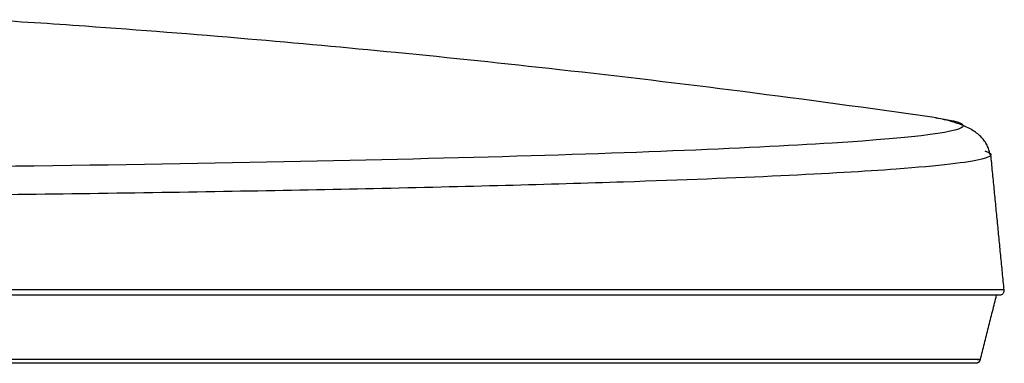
# Model space of a CAD drawing. Header units: centimetres. Extents: x 74448 to 96987, y -37016 to -10817.
# Tile 42 of 174: x 80276 to 80315, y -34739 to -34725. Entities that reach past the tile are written whole.
import ezdxf

# ---------------------------------------------------------------- set-up
doc = ezdxf.new("R2010")
doc.units = ezdxf.units.CM
doc.header["$LTSCALE"] = 0.02
doc.layers.get('0').update_dxf_attribs({"color": 8, "lineweight": 13})
doc.layers.add('CCTV', color=7, linetype='Continuous', lineweight=25)

# ---------------------------------------------------------------- blocks, each defined once
blk = doc.blocks.new('AAT_LCD')
at = {"linetype": 'Continuous'}
for points, degree, knots in [([(1302.33, 54.67, -1912.28), (1288.36, 56.68, -1912.28), (1260.83, 60.42, -1912.28), (1221.1, 65.16, -1912.28), (1184.42, 69.01, -1912.28), (1149.45, 72.2, -1912.28), (1118.87, 74.64, -1912.28), (1099.28, 75.91, -1912.28), (1091.7, 76.35, -1912.28)], 3, [0, 0, 0, 0, 0.199783, 0.393376, 0.566044, 0.722094, 0.892672, 1, 1, 1, 1]), ([(1303.83, 54.47, -1912.28), (1307.47, 53.92, -1912.28), (1309.32, 53.35, -1912.28), (1309.32, 51.47, -1912.28), (1299.36, 50.15, -1912.28), (1261.02, 47.71, -1912.28), (1232.66, 46.58, -1912.28), (1161.88, 44.71, -1912.28), (1119.48, 43.96, -1912.28), (1027.04, 42.97, -1912.28), (977.06, 42.74, -1912.28), (927, 42.74, -1912.28)], 3, [0, 0, 0, 0, 0.09723, 0.09723, 0.322923, 0.322923, 0.548615, 0.548615, 0.774308, 0.774308, 1, 1, 1, 1]), ([(1314.38, 47.1, -1912.28), (1314.41, 47.09, -1912.28), (1316.07, 46.5, -1912.28), (1315.23, 45.16, -1912.28), (1299.38, 43.32, -1912.28), (1270.34, 41.63, -1912.28), (1232.3, 40.13, -1912.28), (1181.55, 38.77, -1912.28), (1119.15, 37.67, -1912.28), (1054.43, 36.96, -1912.28), (1004.85, 36.66, -1912.28), (973.19, 36.56, -1912.28), (957.83, 36.53, -1912.28), (942.43, 36.52, -1912.28), (932.14, 36.52, -1912.28), (927, 36.52, -1912.28)], 3, [0, 0, 0, 0, 0.002393, 0.107486, 0.24589, 0.346089, 0.446219, 0.572099, 0.688617, 0.801413, 0.903296, 0.927474, 0.951651, 0.975826, 1, 1, 1, 1]), ([(1318.38, 16.31, -1912.28), (1318.38, 16.32, -1912.28), (1308.18, 16.32, -1912.28), (1268.98, 16.32, -1912.28), (1239.97, 16.32, -1912.28), (1167.54, 16.32, -1912.28), (1124.14, 16.33, -1912.28), (1029.46, 16.33, -1912.28), (978.22, 16.33, -1912.28), (927, 16.33, -1912.28)], 3, [0, 0, 0, 0, 0.249915, 0.249915, 0.499943, 0.499943, 0.749972, 0.749972, 1, 1, 1, 1]), ([(1318.11, 15.47, -1912.28), (1318.05, 15.41, -1912.28), (1317.93, 15.3, -1912.28), (1317.72, 15.19, -1912.28), (1317.5, 15.13, -1912.28), (1317.35, 15.12, -1912.28), (1317.28, 15.12, -1912.28)], 3, [0, 0, 0, 0, 0.266143, 0.525087, 0.771068, 1, 1, 1, 1]), ([(1318.11, 15.47, -1912.28), (1318.17, 15.54, -1912.28), (1318.26, 15.67, -1912.28), (1318.35, 15.89, -1912.28), (1318.39, 16.12, -1912.28), (1318.39, 16.27, -1912.28), (1318.38, 16.34, -1912.28)], 3, [0, 0, 0, 0, 0.265154, 0.523861, 0.770232, 1, 1, 1, 1]), ([(1317.27, 15.12, -1912.28), (1317.02, 15.12, -1912.28), (1314.12, 15.12, -1912.28), (1303.38, 15.12, -1912.28), (1287.88, 15.12, -1912.28), (1270.02, 15.12, -1912.28), (1251.23, 15.12, -1912.28), (1231.52, 15.12, -1912.28), (1210.48, 15.12, -1912.28), (1186.9, 15.12, -1912.28), (1158.96, 15.12, -1912.28), (1124.05, 15.12, -1912.28), (1080.72, 15.12, -1912.28), (1031.1, 15.12, -1912.28), (979.4, 15.12, -1912.28), (944.58, 15.12, -1912.28), (927, 15.12, -1912.28)], 3, [0, 0, 0, 0, 0.071399, 0.14283, 0.214261, 0.285692, 0.357123, 0.428553, 0.499984, 0.571415, 0.642846, 0.714277, 0.785708, 0.857138, 0.928569, 1, 1, 1, 1]), ([(1312.47, 0.82, -1912.28), (1312.86, 0.82, -1912.28), (1313.63, 0.82, -1912.28), (1311.17, 0.82, -1912.28), (1302.04, 0.82, -1912.28), (1285.44, 0.82, -1912.28), (1263.97, 0.82, -1912.28), (1234.82, 0.82, -1912.28), (1197.25, 0.82, -1912.28), (1140.38, 0.82, -1912.28), (1078.39, 0.82, -1912.28), (1024.85, 0.82, -1912.28), (977.29, 0.82, -1912.28), (943.82, 0.82, -1912.28), (927, 0.82, -1912.28)], 3, [0, 0, 0, 0, 0.031816, 0.114618, 0.19138, 0.260237, 0.373986, 0.421734, 0.509996, 0.651327, 0.769261, 0.840457, 0.919753, 1, 1, 1, 1]), ([(1312.07, 0, -1912.28), (1312.14, 0, -1912.28), (1310.5, 0, -1912.28), (1308.86, 0, -1912.28), (1305.78, 0, -1912.28), (1299.72, 0, -1912.28), (1294.29, 0, -1912.28), (1286.59, 0, -1912.28), (1279.81, 0, -1912.28), (1271.29, 0, -1912.28), (1267.42, 0, -1912.28), (1263.28, 0, -1912.28), (1259.36, 0, -1912.28), (1255.14, 0, -1912.28), (1247.31, 0, -1912.28), (1238.53, 0, -1912.28), (1222.29, 0, -1912.28), (1193.32, 0, -1912.28), (1182.9, 0, -1912.28), (1171.59, 0, -1912.28), (1159.49, 0, -1912.28), (1133.63, 0, -1912.28), (1104.78, 0, -1912.28), (1087.26, 0, -1912.28), (1068.82, 0, -1912.28), (1048.28, 0, -1912.28), (1027.31, 0, -1912.28), (1015.85, 0, -1912.28), (1004.13, 0, -1912.28), (990.46, 0, -1912.28), (976.8, 0, -1912.28), (965.4, 0, -1912.28), (953.93, 0, -1912.28), (940.58, 0, -1912.28), (927, 0, -1912.28)], 2, [0, 0, 0, 0.031249, 0.062499, 0.062499, 0.124999, 0.124999, 0.187499, 0.187499, 0.249999, 0.249999, 0.281249, 0.281249, 0.312499, 0.312499, 0.375, 0.375, 0.5, 0.5625, 0.5625, 0.625, 0.625, 0.75, 0.75, 0.8125, 0.8125, 0.875, 0.875, 0.90625, 0.90625, 0.9375, 0.9375, 0.96875, 0.96875, 1, 1, 1])]:
    blk.add_open_spline(points, degree=degree, knots=knots, dxfattribs=at)
for points, degree in [([(1315.2, 46.43, -1912.28), (1314.42, 52.71, -1912.28), (1302.34, 54.69, -1912.28)], 2), ([(1303.07, 54.59, -1912.28), (1303.34, 54.55, -1912.28), (1303.59, 54.51, -1912.28), (1303.83, 54.47, -1912.28)], 3), ([(1314.12, 47.18, -1912.28), (1314.21, 47.15, -1912.28), (1314.3, 47.13, -1912.28), (1314.38, 47.1, -1912.28)], 3), ([(1318.43, 15.85, -1912.28), (1315.44, 46.4, -1912.28)], 1), ([(1313.12, 0.82, -1912.28), (1316.7, 15.12, -1912.28)], 1), ([(1312.73, 0.22, -1912.28), (1312.43, -0.01, -1912.28), (1312.05, 0, -1912.28)], 2), ([(1312.73, 0.22, -1912.28), (1313.03, 0.46, -1912.28), (1313.13, 0.83, -1912.28)], 2)]:
    blk.add_open_spline(points, degree=degree, dxfattribs=at)

msp = doc.modelspace()

# ---------------------------------------------------------------- block references
at = {"layer": 'CCTV', "xscale": 0.1776549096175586, "yscale": 0.1776549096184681, "zscale": 0.1776549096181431}
msp.add_blockref('AAT_LCD', (80080.738, -34738.831, 339.726), dxfattribs=at)

doc.saveas('drawing.dxf')
